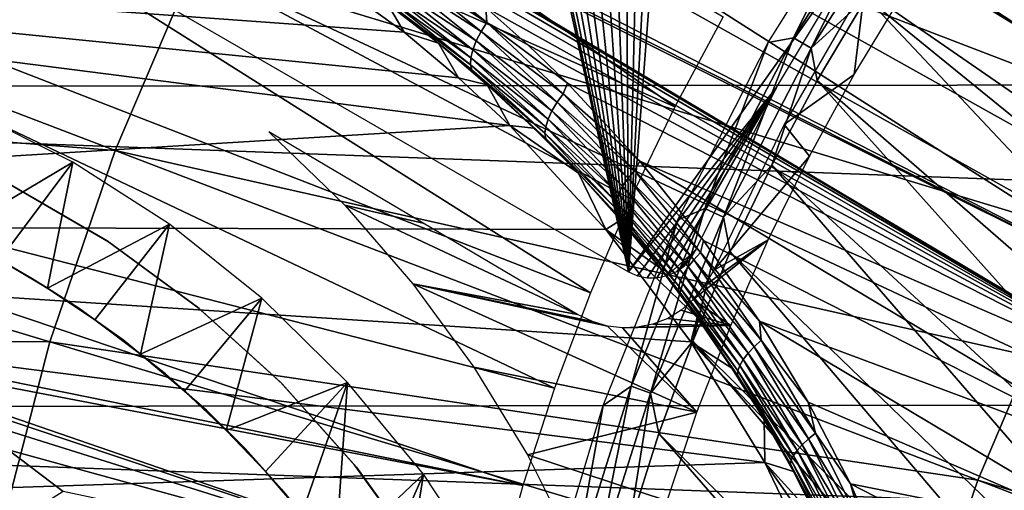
# Model space of a CAD drawing. Header units: millimetres. Extents: x -30.2 to 30.2, y -30.2 to 30.2.
# Tile 49 of 191: x -16.8 to -10.7, y 4.1 to 7. Entities that reach past the tile are written whole.
import ezdxf

# ---------------------------------------------------------------- set-up
doc = ezdxf.new("R2010")
doc.units = ezdxf.units.MM
doc.header["$LTSCALE"] = 81.481481
for name, color, linetype in [('1', 7, 'CONTINUOUS'), ('104', 7, 'CONTINUOUS'), ('112', 7, 'CONTINUOUS'), ('114', 7, 'CONTINUOUS'), ('133', 7, 'CONTINUOUS'), ('168', 7, 'CONTINUOUS'), ('174', 7, 'CONTINUOUS'), ('178', 7, 'CONTINUOUS'), ('2', 7, 'CONTINUOUS'), ('67', 7, 'CONTINUOUS'), ('71', 7, 'CONTINUOUS'), ('73', 7, 'CONTINUOUS'), ('79', 7, 'CONTINUOUS'), ('84', 7, 'CONTINUOUS')]:
    doc.layers.add(name, color=color, linetype=linetype)

msp = doc.modelspace()

# ---------------------------------------------------------------- linework, layer by layer
at = {"layer": '1', "color": 251, "linetype": 'Continuous', "true_color": 0x4c4c4c}
for points in [[(26.2953, 6.6616, 4.4), (-25.7338, 8.5806, 4.4), (25.7167, 8.6317, 4.4), (26.2953, 6.6616, 4.4)], [(-26.3083, 6.6096, 4.4), (-25.7338, 8.5806, 4.4), (26.2953, 6.6616, 4.4), (-26.3083, 6.6096, 4.4)], [(26.7244, 4.6514, 4.4), (-26.3083, 6.6096, 4.4), (26.2953, 6.6616, 4.4), (26.7244, 4.6514, 4.4)], [(-26.7333, 4.5989, 4.4), (-26.3083, 6.6096, 4.4), (26.7244, 4.6514, 4.4), (-26.7333, 4.5989, 4.4)], [(26.9991, 2.6189, 4.4), (-26.7333, 4.5989, 4.4), (26.7244, 4.6514, 4.4), (26.9991, 2.6189, 4.4)], [(-27.004, 2.5661, 4.4), (-26.7333, 4.5989, 4.4), (26.9991, 2.6189, 4.4), (-27.004, 2.5661, 4.4)]]:
    msp.add_3dface(points, dxfattribs=at)
at = {"layer": '104', "color": 251, "linetype": 'Continuous', "true_color": 0x4c4c4c}
for points in [[(-20.6889, 10.0071, -212.7), (-19.903, 11.491, -212.7), (-12.7352, 6.4889, -221.4064), (-20.6889, 10.0071, -212.7)], [(-12.7352, 6.4889, -221.4064), (-19.903, 11.491, -212.7), (-12.4312, 7.0537, -221.4064), (-12.7352, 6.4889, -221.4064)], [(-21.3644, 8.4698, -212.7), (-20.6889, 10.0071, -212.7), (-13.2656, 5.3212, -221.4064), (-21.3644, 8.4698, -212.7)], [(-13.2656, 5.3212, -221.4064), (-20.6889, 10.0071, -212.7), (-13.0135, 5.911, -221.4064), (-13.2656, 5.3212, -221.4064)], [(-13.0135, 5.911, -221.4064), (-20.6889, 10.0071, -212.7), (-12.7352, 6.4889, -221.4064), (-13.0135, 5.911, -221.4064)], [(-21.9258, 6.8873, -212.7), (-21.3644, 8.4698, -212.7), (-13.4909, 4.7207, -221.4064), (-21.9258, 6.8873, -212.7)], [(-13.4909, 4.7207, -221.4064), (-21.3644, 8.4698, -212.7), (-13.2656, 5.3212, -221.4064), (-13.4909, 4.7207, -221.4064)], [(-13.6891, 4.1107, -221.4064), (-21.9258, 6.8873, -212.7), (-13.4909, 4.7207, -221.4064), (-13.6891, 4.1107, -221.4064)], [(-21.9258, 6.8873, -212.7), (-13.6891, 4.1107, -221.4064), (-18.5412, 5.0962, -216.4706), (-21.9258, 6.8873, -212.7)], [(-18.5412, 5.0962, -216.4706), (-13.6891, 4.1107, -221.4064), (-18.0959, 4.9514, -216.9315), (-18.5412, 5.0962, -216.4706)], [(-13.6891, 4.1107, -221.4064), (-13.8598, 3.4924, -221.4064), (-18.0959, 4.9514, -216.9315), (-13.6891, 4.1107, -221.4064)], [(-18.0959, 4.9514, -216.9315), (-13.8598, 3.4924, -221.4064), (-17.6788, 4.7744, -217.3798), (-18.0959, 4.9514, -216.9315)], [(-17.6788, 4.7744, -217.3798), (-13.8598, 3.4924, -221.4064), (-17.2888, 4.5687, -217.8134), (-17.6788, 4.7744, -217.3798)], [(-17.2888, 4.5687, -217.8134), (-13.8598, 3.4924, -221.4064), (-16.9225, 4.3349, -218.2286), (-17.2888, 4.5687, -217.8134)], [(-16.9225, 4.3349, -218.2286), (-13.8598, 3.4924, -221.4064), (-16.5778, 4.0727, -218.6225), (-16.9225, 4.3349, -218.2286)]]:
    msp.add_3dface(points, dxfattribs=at)
at = {"layer": '112', "color": 251, "linetype": 'Continuous', "true_color": 0x4c4c4c}
msp.add_3dface([(-16.9225, 4.3349, -218.2286), (-16.5778, 4.0727, -218.6225), (-17.2287, 3.661, -135.1956), (-16.9225, 4.3349, -218.2286)], dxfattribs=at)
at = {"layer": '114', "color": 251, "linetype": 'Continuous', "true_color": 0x4c4c4c}
for points in [[(-10.4517, 8.6685, -221.7), (-6.727, 4.3182, -221.7), (-10.8369, 8.1824, -221.7), (-10.4517, 8.6685, -221.7)], [(-10.8369, 8.1824, -221.7), (-7.1406, 3.6024, -221.7), (-11.1971, 7.6847, -221.7), (-10.8369, 8.1824, -221.7)], [(-6.727, 4.3182, -221.7), (-7.1406, 3.6024, -221.7), (-10.8369, 8.1824, -221.7), (-6.727, 4.3182, -221.7)], [(-11.1971, 7.6847, -221.7), (-7.1406, 3.6024, -221.7), (-11.5321, 7.1754, -221.7), (-11.1971, 7.6847, -221.7)], [(-11.5321, 7.1754, -221.7), (-7.4734, 2.8548, -221.7), (-11.8421, 6.6546, -221.7), (-11.5321, 7.1754, -221.7)], [(-7.1406, 3.6024, -221.7), (-7.4734, 2.8548, -221.7), (-11.5321, 7.1754, -221.7), (-7.1406, 3.6024, -221.7)], [(-11.8421, 6.6546, -221.7), (-7.7272, 2.0615, -221.7), (-12.1271, 6.1223, -221.7), (-11.8421, 6.6546, -221.7)], [(-7.4734, 2.8548, -221.7), (-7.7272, 2.0615, -221.7), (-11.8421, 6.6546, -221.7), (-7.4734, 2.8548, -221.7)], [(-12.1271, 6.1223, -221.7), (-7.9001, 1.2372, -221.7), (-12.3871, 5.5781, -221.7), (-12.1271, 6.1223, -221.7)], [(-7.7272, 2.0615, -221.7), (-7.9001, 1.2372, -221.7), (-12.1271, 6.1223, -221.7), (-7.7272, 2.0615, -221.7)], [(-12.3871, 5.5781, -221.7), (-7.9885, 0.4075, -221.7), (-12.6232, 5.0164, -221.7), (-12.3871, 5.5781, -221.7)], [(-7.9001, 1.2372, -221.7), (-7.9885, 0.4075, -221.7), (-12.3871, 5.5781, -221.7), (-7.9001, 1.2372, -221.7)], [(-12.6232, 5.0164, -221.7), (-7.9889, -0.4099, -221.7), (-12.8354, 4.4377, -221.7), (-12.6232, 5.0164, -221.7)], [(-7.9885, 0.4075, -221.7), (-7.9889, -0.4099, -221.7), (-12.6232, 5.0164, -221.7), (-7.9885, 0.4075, -221.7)], [(-12.8354, 4.4377, -221.7), (-7.901, -1.2367, -221.7), (-13.0229, 3.8459, -221.7), (-12.8354, 4.4377, -221.7)], [(-7.9889, -0.4099, -221.7), (-7.901, -1.2367, -221.7), (-12.8354, 4.4377, -221.7), (-7.9889, -0.4099, -221.7)]]:
    msp.add_3dface(points, dxfattribs=at)
at = {"layer": '133', "color": 251, "linetype": 'Continuous', "true_color": 0x4c4c4c}
for points in [[(-12.1488, 6.8935, -221.6237), (-11.482, 7.9548, -221.6237), (-11.9896, 6.9222, -221.6658), (-12.1488, 6.8935, -221.6237)], [(-11.9896, 6.9222, -221.6658), (-11.482, 7.9548, -221.6237), (-11.3406, 7.9408, -221.6658), (-11.9896, 6.9222, -221.6658)], [(-11.8782, 6.8579, -221.6914), (-11.9896, 6.9222, -221.6658), (-11.3406, 7.9408, -221.6658), (-11.8782, 6.8579, -221.6914)], [(-11.2353, 7.867, -221.6914), (-11.8782, 6.8579, -221.6914), (-11.3406, 7.9408, -221.6658), (-11.2353, 7.867, -221.6914)], [(-11.2353, 7.867, -221.6914), (-11.5321, 7.1754, -221.7), (-11.8782, 6.8579, -221.6914), (-11.2353, 7.867, -221.6914)], [(-11.5321, 7.1754, -221.7), (-11.8421, 6.6546, -221.7), (-11.8782, 6.8579, -221.6914), (-11.5321, 7.1754, -221.7)], [(-12.7179, 5.7767, -221.6237), (-12.1488, 6.8935, -221.6237), (-12.5472, 5.8509, -221.6658), (-12.7179, 5.7767, -221.6237)], [(-12.4307, 5.7965, -221.6914), (-12.5472, 5.8509, -221.6658), (-11.9896, 6.9222, -221.6658), (-12.4307, 5.7965, -221.6914)], [(-12.5472, 5.8509, -221.6658), (-12.1488, 6.8935, -221.6237), (-11.9896, 6.9222, -221.6658), (-12.5472, 5.8509, -221.6658)], [(-11.8782, 6.8579, -221.6914), (-12.4307, 5.7965, -221.6914), (-11.9896, 6.9222, -221.6658), (-11.8782, 6.8579, -221.6914)], [(-11.8782, 6.8579, -221.6914), (-12.1271, 6.1223, -221.7), (-12.4307, 5.7965, -221.6914), (-11.8782, 6.8579, -221.6914)], [(-11.8421, 6.6546, -221.7), (-12.1271, 6.1223, -221.7), (-11.8782, 6.8579, -221.6914), (-11.8421, 6.6546, -221.7)], [(-12.1271, 6.1223, -221.7), (-12.3871, 5.5781, -221.7), (-12.4307, 5.7965, -221.6914), (-12.1271, 6.1223, -221.7)], [(-12.8886, 4.6911, -221.6914), (-13.0094, 4.735, -221.6658), (-12.5472, 5.8509, -221.6658), (-12.8886, 4.6911, -221.6914)], [(-13.0094, 4.735, -221.6658), (-12.7179, 5.7767, -221.6237), (-12.5472, 5.8509, -221.6658), (-13.0094, 4.735, -221.6658)], [(-12.4307, 5.7965, -221.6914), (-12.8886, 4.6911, -221.6914), (-12.5472, 5.8509, -221.6658), (-12.4307, 5.7965, -221.6914)], [(-13.1845, 4.6135, -221.6237), (-12.7179, 5.7767, -221.6237), (-13.0094, 4.735, -221.6658), (-13.1845, 4.6135, -221.6237)], [(-12.4307, 5.7965, -221.6914), (-12.6232, 5.0164, -221.7), (-12.8886, 4.6911, -221.6914), (-12.4307, 5.7965, -221.6914)], [(-12.3871, 5.5781, -221.7), (-12.6232, 5.0164, -221.7), (-12.4307, 5.7965, -221.6914), (-12.3871, 5.5781, -221.7)], [(-12.6232, 5.0164, -221.7), (-12.8354, 4.4377, -221.7), (-12.8886, 4.6911, -221.6914), (-12.6232, 5.0164, -221.7)], [(-13.2484, 3.5499, -221.6914), (-13.3726, 3.5832, -221.6658), (-13.0094, 4.735, -221.6658), (-13.2484, 3.5499, -221.6914)], [(-13.3726, 3.5832, -221.6658), (-13.1845, 4.6135, -221.6237), (-13.0094, 4.735, -221.6658), (-13.3726, 3.5832, -221.6658)], [(-12.8886, 4.6911, -221.6914), (-13.2484, 3.5499, -221.6914), (-13.0094, 4.735, -221.6658), (-12.8886, 4.6911, -221.6914)], [(-12.8886, 4.6911, -221.6914), (-13.0229, 3.8459, -221.7), (-13.2484, 3.5499, -221.6914), (-12.8886, 4.6911, -221.6914)], [(-12.8354, 4.4377, -221.7), (-13.0229, 3.8459, -221.7), (-12.8886, 4.6911, -221.6914), (-12.8354, 4.4377, -221.7)], [(-13.545, 3.413, -221.6237), (-13.1845, 4.6135, -221.6237), (-13.3726, 3.5832, -221.6658), (-13.545, 3.413, -221.6237)]]:
    msp.add_3dface(points, dxfattribs=at)
at = {"layer": '168', "color": 251, "linetype": 'Continuous', "true_color": 0x4c4c4c}
for points in [[(-12.0489, 6.3787, -219.5195), (-11.6089, 6.6926, -219.7532), (-11.5397, 7.2593, -219.5195), (-12.0489, 6.3787, -219.5195)], [(-11.6089, 6.6926, -219.7532), (-11.3051, 7.1938, -219.7532), (-11.5397, 7.2593, -219.5195), (-11.6089, 6.6926, -219.7532)], [(-11.8904, 6.1786, -219.7532), (-11.6089, 6.6926, -219.7532), (-12.0489, 6.3787, -219.5195), (-11.8904, 6.1786, -219.7532)], [(-12.4909, 5.4626, -219.5195), (-11.8904, 6.1786, -219.7532), (-12.0489, 6.3787, -219.5195), (-12.4909, 5.4626, -219.5195)], [(-15.2855, 6.331, -216.602), (-14.8076, 5.8712, -217.219), (-14.3167, 5.7576, -217.7179), (-15.2855, 6.331, -216.602)], [(-12.1492, 5.6528, -219.7532), (-11.8904, 6.1786, -219.7532), (-12.4909, 5.4626, -219.5195), (-12.1492, 5.6528, -219.7532)], [(-14.8076, 5.8712, -217.219), (-14.3809, 5.3775, -217.7957), (-13.3468, 5.1837, -218.8331), (-14.8076, 5.8712, -217.219)], [(-14.3167, 5.7576, -217.7179), (-14.8076, 5.8712, -217.219), (-13.3468, 5.1837, -218.8331), (-14.3167, 5.7576, -217.7179)], [(-12.3847, 5.1162, -219.7532), (-12.1492, 5.6528, -219.7532), (-12.6208, 5.2792, -219.4721), (-12.3847, 5.1162, -219.7532)], [(-12.6208, 5.2792, -219.4721), (-12.1492, 5.6528, -219.7532), (-12.5526, 5.3629, -219.5024), (-12.6208, 5.2792, -219.4721)], [(-12.5526, 5.3629, -219.5024), (-12.1492, 5.6528, -219.7532), (-12.4909, 5.4626, -219.5195), (-12.5526, 5.3629, -219.5024)], [(-13.9979, 4.8536, -218.3347), (-12.5966, 4.5698, -219.7532), (-14.3809, 5.3775, -217.7957), (-13.9979, 4.8536, -218.3347)], [(-14.3809, 5.3775, -217.7957), (-12.5966, 4.5698, -219.7532), (-13.1585, 5.1117, -219.0351), (-14.3809, 5.3775, -217.7957)], [(-13.3468, 5.1837, -218.8331), (-14.3809, 5.3775, -217.7957), (-13.2526, 5.1395, -218.9372), (-13.3468, 5.1837, -218.8331)], [(-13.2526, 5.1395, -218.9372), (-14.3809, 5.3775, -217.7957), (-13.1585, 5.1117, -219.0351), (-13.2526, 5.1395, -218.9372)], [(-12.6958, 5.2115, -219.4286), (-12.3847, 5.1162, -219.7532), (-12.6208, 5.2792, -219.4721), (-12.6958, 5.2115, -219.4286)], [(-12.7793, 5.1599, -219.3707), (-12.3847, 5.1162, -219.7532), (-12.6958, 5.2115, -219.4286), (-12.7793, 5.1599, -219.3707)], [(-12.8726, 5.1243, -219.2971), (-12.3847, 5.1162, -219.7532), (-12.7793, 5.1599, -219.3707), (-12.8726, 5.1243, -219.2971)], [(-13.1585, 5.1117, -219.0351), (-12.5966, 4.5698, -219.7532), (-13.0647, 5.1002, -219.127), (-13.1585, 5.1117, -219.0351)], [(-12.5966, 4.5698, -219.7532), (-12.3847, 5.1162, -219.7532), (-13.0647, 5.1002, -219.127), (-12.5966, 4.5698, -219.7532)], [(-13.0647, 5.1002, -219.127), (-12.3847, 5.1162, -219.7532), (-12.9698, 5.1045, -219.2139), (-13.0647, 5.1002, -219.127)], [(-12.9698, 5.1045, -219.2139), (-12.3847, 5.1162, -219.7532), (-12.8726, 5.1243, -219.2971), (-12.9698, 5.1045, -219.2139)], [(-13.661, 4.3026, -218.8287), (-12.5966, 4.5698, -219.7532), (-13.9979, 4.8536, -218.3347), (-13.661, 4.3026, -218.8287)], [(-12.7843, 4.0146, -219.7532), (-12.5966, 4.5698, -219.7532), (-13.661, 4.3026, -218.8287), (-12.7843, 4.0146, -219.7532)], [(-13.3724, 3.7257, -219.2704), (-12.7843, 4.0146, -219.7532), (-13.661, 4.3026, -218.8287), (-13.3724, 3.7257, -219.2704)]]:
    msp.add_3dface(points, dxfattribs=at)
at = {"layer": '174', "color": 251, "linetype": 'Continuous', "true_color": 0x4c4c4c}
for points in [[(-18.8806, 8.8323, -211.7), (-13.027, 5.4527, -211.7), (-14.6815, 12.9432, -211.7), (-18.8806, 8.8323, -211.7)], [(-14.6815, 12.9432, -211.7), (-13.027, 5.4527, -211.7), (-14.5888, 12.7523, -211.7), (-14.6815, 12.9432, -211.7)], [(-14.5888, 12.7523, -211.7), (-13.027, 5.4527, -211.7), (-14.4577, 12.5735, -211.7), (-14.5888, 12.7523, -211.7)], [(-14.4577, 12.5735, -211.7), (-13.027, 5.4527, -211.7), (-14.2966, 12.4124, -211.7), (-14.4577, 12.5735, -211.7)], [(-13.027, 5.4527, -211.7), (-11.5192, 7.575, -211.7), (-12.4866, 12.4866, -211.7), (-13.027, 5.4527, -211.7)], [(-12.6732, 12.3385, -211.7), (-13.027, 5.4527, -211.7), (-12.4866, 12.4866, -211.7), (-12.6732, 12.3385, -211.7)], [(-14.2966, 12.4124, -211.7), (-13.027, 5.4527, -211.7), (-14.1177, 12.2813, -211.7), (-14.2966, 12.4124, -211.7)], [(-12.8654, 12.2255, -211.7), (-13.027, 5.4527, -211.7), (-12.6732, 12.3385, -211.7), (-12.8654, 12.2255, -211.7)], [(-14.1177, 12.2813, -211.7), (-13.027, 5.4527, -211.7), (-13.9269, 12.1886, -211.7), (-14.1177, 12.2813, -211.7)], [(-13.9269, 12.1886, -211.7), (-13.027, 5.4527, -211.7), (-13.7115, 12.1272, -211.7), (-13.9269, 12.1886, -211.7)], [(-13.0631, 12.1474, -211.7), (-13.027, 5.4527, -211.7), (-12.8654, 12.2255, -211.7), (-13.0631, 12.1474, -211.7)], [(-13.7115, 12.1272, -211.7), (-13.027, 5.4527, -211.7), (-13.4858, 12.0982, -211.7), (-13.7115, 12.1272, -211.7)], [(-13.2667, 12.1045, -211.7), (-13.027, 5.4527, -211.7), (-13.0631, 12.1474, -211.7), (-13.2667, 12.1045, -211.7)], [(-13.4858, 12.0982, -211.7), (-13.027, 5.4527, -211.7), (-13.2667, 12.1045, -211.7), (-13.4858, 12.0982, -211.7)], [(-12.0972, 6.611, -211.7), (-11.5192, 7.575, -211.7), (-13.027, 5.4527, -211.7), (-12.0972, 6.611, -211.7)], [(-12.969, 5.4266, -211.7), (-12.0972, 6.611, -211.7), (-13.027, 5.4527, -211.7), (-12.969, 5.4266, -211.7)], [(-12.91, 5.4138, -211.7), (-12.0972, 6.611, -211.7), (-12.969, 5.4266, -211.7), (-12.91, 5.4138, -211.7)], [(-12.8494, 5.4143, -211.7), (-12.0972, 6.611, -211.7), (-12.91, 5.4138, -211.7), (-12.8494, 5.4143, -211.7)], [(-12.7844, 5.4291, -211.7), (-12.0972, 6.611, -211.7), (-12.8494, 5.4143, -211.7), (-12.7844, 5.4291, -211.7)], [(-12.6028, 5.5907, -211.7), (-12.0972, 6.611, -211.7), (-12.7844, 5.4291, -211.7), (-12.6028, 5.5907, -211.7)], [(-17.1613, 6.4632, -211.7), (-17.2836, 5.6841, -211.7), (-16.5157, 6.1406, -211.7), (-17.1613, 6.4632, -211.7)], [(-17.2836, 5.6841, -211.7), (-16.9765, 5.5271, -211.7), (-16.5157, 6.1406, -211.7), (-17.2836, 5.6841, -211.7)], [(-16.9765, 5.5271, -211.7), (-16.6747, 5.3491, -211.7), (-16.5157, 6.1406, -211.7), (-16.9765, 5.5271, -211.7)], [(-16.5157, 6.1406, -211.7), (-16.6747, 5.3491, -211.7), (-15.9088, 5.7517, -211.7), (-16.5157, 6.1406, -211.7)], [(-16.6747, 5.3491, -211.7), (-16.3788, 5.151, -211.7), (-15.9088, 5.7517, -211.7), (-16.6747, 5.3491, -211.7)], [(-16.3788, 5.151, -211.7), (-16.0915, 4.9347, -211.7), (-15.9088, 5.7517, -211.7), (-16.3788, 5.151, -211.7)], [(-15.9088, 5.7517, -211.7), (-16.0915, 4.9347, -211.7), (-15.3299, 5.2872, -211.7), (-15.9088, 5.7517, -211.7)], [(-12.7232, 5.4555, -211.7), (-12.6028, 5.5907, -211.7), (-12.7844, 5.4291, -211.7), (-12.7232, 5.4555, -211.7)], [(-12.6341, 5.5358, -211.7), (-12.6028, 5.5907, -211.7), (-12.7232, 5.4555, -211.7), (-12.6341, 5.5358, -211.7)], [(-12.6741, 5.4907, -211.7), (-12.6341, 5.5358, -211.7), (-12.7232, 5.4555, -211.7), (-12.6741, 5.4907, -211.7)], [(-16.0915, 4.9347, -211.7), (-15.8151, 4.7025, -211.7), (-15.3299, 5.2872, -211.7), (-16.0915, 4.9347, -211.7)], [(-15.8151, 4.7025, -211.7), (-15.5523, 4.4565, -211.7), (-15.3299, 5.2872, -211.7), (-15.8151, 4.7025, -211.7)], [(-15.3299, 5.2872, -211.7), (-15.5523, 4.4565, -211.7), (-14.7915, 4.7582, -211.7), (-15.3299, 5.2872, -211.7)], [(-15.5523, 4.4565, -211.7), (-15.3056, 4.1988, -211.7), (-14.7915, 4.7582, -211.7), (-15.5523, 4.4565, -211.7)], [(-15.3056, 4.1988, -211.7), (-15.0776, 3.9316, -211.7), (-14.7915, 4.7582, -211.7), (-15.3056, 4.1988, -211.7)], [(-15.0776, 3.9316, -211.7), (-14.869, 3.655, -211.7), (-14.7915, 4.7582, -211.7), (-15.0776, 3.9316, -211.7)], [(-14.7915, 4.7582, -211.7), (-14.869, 3.655, -211.7), (-14.3138, 4.1822, -211.7), (-14.7915, 4.7582, -211.7)], [(-14.869, 3.655, -211.7), (-14.6743, 3.3615, -211.7), (-14.3138, 4.1822, -211.7), (-14.869, 3.655, -211.7)], [(-14.6743, 3.3615, -211.7), (-14.4939, 3.0531, -211.7), (-14.3138, 4.1822, -211.7), (-14.6743, 3.3615, -211.7)], [(-14.3138, 4.1822, -211.7), (-14.4939, 3.0531, -211.7), (-13.9107, 3.5691, -211.7), (-14.3138, 4.1822, -211.7)]]:
    msp.add_3dface(points, dxfattribs=at)
at = {"layer": '178', "color": 251, "linetype": 'Continuous', "true_color": 0x4c4c4c}
for points in [[(-16.7686, 5.4082, -124.7), (-16.9765, 5.5271, -211.7), (-17.0673, 5.5759, -124.7), (-16.7686, 5.4082, -124.7)], [(-16.6747, 5.3491, -211.7), (-16.9765, 5.5271, -211.7), (-16.7686, 5.4082, -124.7), (-16.6747, 5.3491, -211.7)], [(-16.4794, 5.2246, -124.7), (-16.6747, 5.3491, -211.7), (-16.7686, 5.4082, -124.7), (-16.4794, 5.2246, -124.7)], [(-16.3788, 5.151, -211.7), (-16.6747, 5.3491, -211.7), (-16.4794, 5.2246, -124.7), (-16.3788, 5.151, -211.7)], [(-16.2007, 5.0255, -124.7), (-16.3788, 5.151, -211.7), (-16.4794, 5.2246, -124.7), (-16.2007, 5.0255, -124.7)], [(-16.0915, 4.9347, -211.7), (-16.3788, 5.151, -211.7), (-16.2007, 5.0255, -124.7), (-16.0915, 4.9347, -211.7)], [(-15.9331, 4.8116, -124.7), (-16.0915, 4.9347, -211.7), (-16.2007, 5.0255, -124.7), (-15.9331, 4.8116, -124.7)], [(-15.8151, 4.7025, -211.7), (-16.0915, 4.9347, -211.7), (-15.9331, 4.8116, -124.7), (-15.8151, 4.7025, -211.7)], [(-15.6776, 4.5834, -124.7), (-15.8151, 4.7025, -211.7), (-15.9331, 4.8116, -124.7), (-15.6776, 4.5834, -124.7)], [(-15.5523, 4.4565, -211.7), (-15.8151, 4.7025, -211.7), (-15.6776, 4.5834, -124.7), (-15.5523, 4.4565, -211.7)], [(-15.4348, 4.3416, -124.7), (-15.5523, 4.4565, -211.7), (-15.6776, 4.5834, -124.7), (-15.4348, 4.3416, -124.7)], [(-15.3056, 4.1988, -211.7), (-15.5523, 4.4565, -211.7), (-15.4348, 4.3416, -124.7), (-15.3056, 4.1988, -211.7)], [(-15.2055, 4.087, -124.7), (-15.3056, 4.1988, -211.7), (-15.4348, 4.3416, -124.7), (-15.2055, 4.087, -124.7)], [(-15.0776, 3.9316, -211.7), (-15.3056, 4.1988, -211.7), (-15.2055, 4.087, -124.7), (-15.0776, 3.9316, -211.7)], [(-14.9904, 3.8203, -124.7), (-15.0776, 3.9316, -211.7), (-15.2055, 4.087, -124.7), (-14.9904, 3.8203, -124.7)]]:
    msp.add_3dface(points, dxfattribs=at)
at = {"layer": '2', "color": 251, "linetype": 'Continuous', "true_color": 0x4c4c4c}
for points in [[(-15.1715, 8.5146, 6.644), (-9.6729, 6.3995, 6.8418), (-14.5095, 9.5994, 6.644), (-15.1715, 8.5146, 6.644)], [(-9.6729, 6.3995, 6.8418), (-9.1799, 7.0885, 6.8418), (-14.5095, 9.5994, 6.644), (-9.6729, 6.3995, 6.8418)], [(-15.7525, 7.3845, 6.644), (-10.1142, 5.6764, 6.8418), (-15.1715, 8.5146, 6.644), (-15.7525, 7.3845, 6.644)], [(-10.1142, 5.6764, 6.8418), (-9.6729, 6.3995, 6.8418), (-15.1715, 8.5146, 6.644), (-10.1142, 5.6764, 6.8418)], [(-21.6631, 8.2854, 6.367), (-22.2101, 6.682, 6.367), (-16.2495, 6.2149, 6.644), (-21.6631, 8.2854, 6.367)], [(-21.6631, 8.2854, 6.367), (-16.2495, 6.2149, 6.644), (-15.7525, 7.3845, 6.644), (-21.6631, 8.2854, 6.367)], [(-16.2495, 6.2149, 6.644), (-10.5016, 4.9229, 6.8418), (-15.7525, 7.3845, 6.644), (-16.2495, 6.2149, 6.644)], [(-10.5016, 4.9229, 6.8418), (-10.1142, 5.6764, 6.8418), (-15.7525, 7.3845, 6.644), (-10.5016, 4.9229, 6.8418)], [(-22.2101, 6.682, 6.367), (-22.6386, 5.043, 6.367), (-16.6598, 5.0122, 6.644), (-22.2101, 6.682, 6.367)], [(-22.2101, 6.682, 6.367), (-16.6598, 5.0122, 6.644), (-16.2495, 6.2149, 6.644), (-22.2101, 6.682, 6.367)], [(-16.6598, 5.0122, 6.644), (-10.8329, 4.1432, 6.8418), (-16.2495, 6.2149, 6.644), (-16.6598, 5.0122, 6.644)], [(-10.8329, 4.1432, 6.8418), (-10.5016, 4.9229, 6.8418), (-16.2495, 6.2149, 6.644), (-10.8329, 4.1432, 6.8418)], [(-22.6386, 5.043, 6.367), (-16.9813, 3.7827, 6.644), (-16.6598, 5.0122, 6.644), (-22.6386, 5.043, 6.367)], [(-16.9813, 3.7827, 6.644), (-11.1064, 3.3414, 6.8418), (-16.6598, 5.0122, 6.644), (-16.9813, 3.7827, 6.644)], [(-11.1064, 3.3414, 6.8418), (-10.8329, 4.1432, 6.8418), (-16.6598, 5.0122, 6.644), (-11.1064, 3.3414, 6.8418)], [(-10.8329, 4.1432, 6.8418), (-5.2486, 2.4605, 6.9605), (-10.5016, 4.9229, 6.8418), (-10.8329, 4.1432, 6.8418)], [(-11.1064, 3.3414, 6.8418), (-5.4142, 2.0708, 6.9605), (-10.8329, 4.1432, 6.8418), (-11.1064, 3.3414, 6.8418)], [(-5.4142, 2.0708, 6.9605), (-5.2486, 2.4605, 6.9605), (-10.8329, 4.1432, 6.8418), (-5.4142, 2.0708, 6.9605)]]:
    msp.add_3dface(points, dxfattribs=at)
at = {"layer": '67', "color": 251, "linetype": 'Continuous', "true_color": 0x4c4c4c}
for points in [[(-15.0255, 11.5435, -118.6883), (-14.5321, 12.1588, -118.6883), (-8.2326, 6.6887, -114.9299), (-15.0255, 11.5435, -118.6883)], [(-8.2326, 6.6887, -114.9299), (-14.5321, 12.1588, -118.6883), (-7.92, 7.0562, -114.9299), (-8.2326, 6.6887, -114.9299)], [(-15.4928, 10.9083, -118.6883), (-15.0255, 11.5435, -118.6883), (-8.5283, 6.3075, -114.9299), (-15.4928, 10.9083, -118.6883)], [(-8.5283, 6.3075, -114.9299), (-15.0255, 11.5435, -118.6883), (-8.2326, 6.6887, -114.9299), (-8.5283, 6.3075, -114.9299)], [(-15.9333, 10.2542, -118.6883), (-15.4928, 10.9083, -118.6883), (-8.8063, 5.9132, -114.9299), (-15.9333, 10.2542, -118.6883)], [(-8.8063, 5.9132, -114.9299), (-15.4928, 10.9083, -118.6883), (-8.5283, 6.3075, -114.9299), (-8.8063, 5.9132, -114.9299)], [(-16.3462, 9.5823, -118.6883), (-15.9333, 10.2542, -118.6883), (-9.066, 5.5066, -114.9299), (-16.3462, 9.5823, -118.6883)], [(-9.066, 5.5066, -114.9299), (-15.9333, 10.2542, -118.6883), (-8.8063, 5.9132, -114.9299), (-9.066, 5.5066, -114.9299)], [(-16.7307, 8.8938, -118.6883), (-16.3462, 9.5823, -118.6883), (-9.307, 5.0887, -114.9299), (-16.7307, 8.8938, -118.6883)], [(-9.307, 5.0887, -114.9299), (-16.3462, 9.5823, -118.6883), (-9.066, 5.5066, -114.9299), (-9.307, 5.0887, -114.9299)], [(-15.5004, 8.209, -118.0539), (-16.7307, 8.8938, -118.6883), (-9.307, 5.0887, -114.9299), (-15.5004, 8.209, -118.0539)], [(-15.148, 8.0059, -117.8707), (-15.5004, 8.209, -118.0539), (-9.307, 5.0887, -114.9299), (-15.148, 8.0059, -117.8707)], [(-14.8149, 7.7935, -117.6933), (-15.148, 8.0059, -117.8707), (-9.5288, 4.6602, -114.9299), (-14.8149, 7.7935, -117.6933)], [(-9.5288, 4.6602, -114.9299), (-15.148, 8.0059, -117.8707), (-9.307, 5.0887, -114.9299), (-9.5288, 4.6602, -114.9299)], [(-14.5003, 7.573, -117.5216), (-14.8149, 7.7935, -117.6933), (-9.5288, 4.6602, -114.9299), (-14.5003, 7.573, -117.5216)], [(-14.2032, 7.3461, -117.3557), (-14.5003, 7.573, -117.5216), (-9.5288, 4.6602, -114.9299), (-14.2032, 7.3461, -117.3557)], [(-13.9226, 7.1141, -117.1954), (-14.2032, 7.3461, -117.3557), (-9.5288, 4.6602, -114.9299), (-13.9226, 7.1141, -117.1954)], [(-13.6581, 6.8777, -117.0409), (-13.9226, 7.1141, -117.1954), (-9.5288, 4.6602, -114.9299), (-13.6581, 6.8777, -117.0409)], [(-13.4093, 6.6371, -116.8922), (-13.6581, 6.8777, -117.0409), (-9.5288, 4.6602, -114.9299), (-13.4093, 6.6371, -116.8922)], [(-12.9549, 6.1471, -116.6116), (-13.4093, 6.6371, -116.8922), (-9.5288, 4.6602, -114.9299), (-12.9549, 6.1471, -116.6116)], [(-12.5547, 5.6483, -116.3536), (-12.9549, 6.1471, -116.6116), (-9.7308, 4.2221, -114.9299), (-12.5547, 5.6483, -116.3536)], [(-9.7308, 4.2221, -114.9299), (-12.9549, 6.1471, -116.6116), (-9.5288, 4.6602, -114.9299), (-9.7308, 4.2221, -114.9299)], [(-12.2039, 5.1433, -116.1178), (-12.5547, 5.6483, -116.3536), (-9.7308, 4.2221, -114.9299), (-12.2039, 5.1433, -116.1178)], [(-11.898, 4.6328, -115.9036), (-12.2039, 5.1433, -116.1178), (-9.9128, 3.7753, -114.9299), (-11.898, 4.6328, -115.9036)], [(-9.9128, 3.7753, -114.9299), (-12.2039, 5.1433, -116.1178), (-9.7308, 4.2221, -114.9299), (-9.9128, 3.7753, -114.9299)], [(-11.6332, 4.12, -115.7112), (-11.898, 4.6328, -115.9036), (-9.9128, 3.7753, -114.9299), (-11.6332, 4.12, -115.7112)], [(-11.4061, 3.6052, -115.5405), (-11.6332, 4.12, -115.7112), (-10.0742, 3.3206, -114.9299), (-11.4061, 3.6052, -115.5405)], [(-10.0742, 3.3206, -114.9299), (-11.6332, 4.12, -115.7112), (-9.9128, 3.7753, -114.9299), (-10.0742, 3.3206, -114.9299)]]:
    msp.add_3dface(points, dxfattribs=at)
at = {"layer": '71', "color": 251, "linetype": 'Continuous', "true_color": 0x4c4c4c}
for points in [[(-15.1544, 7.4773, -120), (-14.5405, 7.1369, -117.8379), (-14.4343, 6.9577, -120), (-15.1544, 7.4773, -120)], [(-14.5405, 7.1369, -117.8379), (-14.2203, 6.8887, -117.6497), (-14.4343, 6.9577, -120), (-14.5405, 7.1369, -117.8379)], [(-14.4343, 6.9577, -120), (-14.2203, 6.8887, -117.6497), (-14.0947, 6.6721, -120), (-14.4343, 6.9577, -120)], [(-14.2203, 6.8887, -117.6497), (-13.9134, 6.6279, -117.4657), (-14.0947, 6.6721, -120), (-14.2203, 6.8887, -117.6497)], [(-14.0947, 6.6721, -120), (-13.9134, 6.6279, -117.4657), (-13.7711, 6.371, -120), (-14.0947, 6.6721, -120)], [(-13.9134, 6.6279, -117.4657), (-13.6206, 6.3554, -117.2862), (-13.7711, 6.371, -120), (-13.9134, 6.6279, -117.4657)], [(-13.6206, 6.3554, -117.2862), (-13.3414, 6.0714, -117.1095), (-13.7711, 6.371, -120), (-13.6206, 6.3554, -117.2862)], [(-13.7711, 6.371, -120), (-13.3414, 6.0714, -117.1095), (-13.1677, 5.719, -120), (-13.7711, 6.371, -120)], [(-13.3414, 6.0714, -117.1095), (-13.0768, 5.7772, -116.9374), (-13.1677, 5.719, -120), (-13.3414, 6.0714, -117.1095)], [(-13.0768, 5.7772, -116.9374), (-12.8277, 5.4745, -116.7718), (-13.1677, 5.719, -120), (-13.0768, 5.7772, -116.9374)], [(-12.8277, 5.4745, -116.7718), (-12.5947, 5.1646, -116.6138), (-13.1677, 5.719, -120), (-12.8277, 5.4745, -116.7718)], [(-13.1677, 5.719, -120), (-12.5947, 5.1646, -116.6138), (-12.6339, 5.0129, -120), (-13.1677, 5.719, -120)], [(-12.5947, 5.1646, -116.6138), (-12.3768, 4.8472, -116.4613), (-12.6339, 5.0129, -120), (-12.5947, 5.1646, -116.6138)], [(-12.3768, 4.8472, -116.4613), (-12.175, 4.5242, -116.3158), (-12.6339, 5.0129, -120), (-12.3768, 4.8472, -116.4613)], [(-12.6339, 5.0129, -120), (-12.175, 4.5242, -116.3158), (-12.1712, 4.2543, -120), (-12.6339, 5.0129, -120)], [(-12.175, 4.5242, -116.3158), (-11.9897, 4.1978, -116.1793), (-12.1712, 4.2543, -120), (-12.175, 4.5242, -116.3158)], [(-11.8215, 3.8701, -116.0536), (-11.6695, 3.5414, -115.9374), (-12.1712, 4.2543, -120), (-11.8215, 3.8701, -116.0536)], [(-12.1712, 4.2543, -120), (-11.6695, 3.5414, -115.9374), (-11.7878, 3.4564, -120), (-12.1712, 4.2543, -120)], [(-11.9897, 4.1978, -116.1793), (-11.8215, 3.8701, -116.0536), (-12.1712, 4.2543, -120), (-11.9897, 4.1978, -116.1793)]]:
    msp.add_3dface(points, dxfattribs=at)
at = {"layer": '73', "color": 251, "linetype": 'Continuous', "true_color": 0x4c4c4c}
for points in [[(-13.9158, 7.0193, -117.1764), (-14.4588, 7.3697, -117.4866), (-14.4252, 7.4314, -117.4653), (-13.9158, 7.0193, -117.1764)], [(-13.9226, 7.1141, -117.1954), (-13.9158, 7.0193, -117.1764), (-14.4252, 7.4314, -117.4653), (-13.9226, 7.1141, -117.1954)], [(-13.952, 6.9615, -117.1991), (-14.4861, 7.3072, -117.521), (-14.4588, 7.3697, -117.4866), (-13.952, 6.9615, -117.1991)], [(-13.952, 6.9615, -117.1991), (-14.4588, 7.3697, -117.4866), (-13.9158, 7.0193, -117.1764), (-13.952, 6.9615, -117.1991)], [(-13.9821, 6.903, -117.2341), (-14.5051, 7.2477, -117.5671), (-14.4861, 7.3072, -117.521), (-13.9821, 6.903, -117.2341)], [(-13.9821, 6.903, -117.2341), (-14.4861, 7.3072, -117.521), (-13.952, 6.9615, -117.1991), (-13.9821, 6.903, -117.2341)], [(-14.0039, 6.8469, -117.2801), (-14.5142, 7.1945, -117.6229), (-14.5051, 7.2477, -117.5671), (-14.0039, 6.8469, -117.2801)], [(-14.0039, 6.8469, -117.2801), (-14.5051, 7.2477, -117.5671), (-13.9821, 6.903, -117.2341), (-14.0039, 6.8469, -117.2801)], [(-14.016, 6.7964, -117.3354), (-14.5136, 7.1503, -117.685), (-14.5142, 7.1945, -117.6229), (-14.016, 6.7964, -117.3354)], [(-14.016, 6.7964, -117.3354), (-14.5142, 7.1945, -117.6229), (-14.0039, 6.8469, -117.2801), (-14.016, 6.7964, -117.3354)], [(-14.2203, 6.8887, -117.6497), (-14.5405, 7.1369, -117.8379), (-14.5038, 7.1167, -117.7497), (-14.2203, 6.8887, -117.6497)], [(-14.0182, 6.7537, -117.3965), (-14.5038, 7.1167, -117.7497), (-14.5136, 7.1503, -117.685), (-14.0182, 6.7537, -117.3965)], [(-14.0182, 6.7537, -117.3965), (-14.5136, 7.1503, -117.685), (-14.016, 6.7964, -117.3354), (-14.0182, 6.7537, -117.3965)], [(-14.011, 6.7208, -117.46), (-14.2203, 6.8887, -117.6497), (-14.5038, 7.1167, -117.7497), (-14.011, 6.7208, -117.46)], [(-14.011, 6.7208, -117.46), (-14.5038, 7.1167, -117.7497), (-14.0182, 6.7537, -117.3965), (-14.011, 6.7208, -117.46)], [(-13.9226, 7.1141, -117.1954), (-13.6581, 6.8777, -117.0409), (-13.9158, 7.0193, -117.1764), (-13.9226, 7.1141, -117.1954)], [(-13.4358, 6.5715, -116.8935), (-13.952, 6.9615, -117.1991), (-13.9158, 7.0193, -117.1764), (-13.4358, 6.5715, -116.8935)], [(-13.6581, 6.8777, -117.0409), (-13.4093, 6.6371, -116.8922), (-13.9158, 7.0193, -117.1764), (-13.6581, 6.8777, -117.0409)], [(-13.4093, 6.6371, -116.8922), (-13.4358, 6.5715, -116.8935), (-13.9158, 7.0193, -117.1764), (-13.4093, 6.6371, -116.8922)], [(-13.4744, 6.5178, -116.9175), (-13.9821, 6.903, -117.2341), (-13.952, 6.9615, -117.1991), (-13.4744, 6.5178, -116.9175)], [(-13.4744, 6.5178, -116.9175), (-13.952, 6.9615, -117.1991), (-13.4358, 6.5715, -116.8935), (-13.4744, 6.5178, -116.9175)], [(-13.9134, 6.6279, -117.4657), (-14.2203, 6.8887, -117.6497), (-14.011, 6.7208, -117.46), (-13.9134, 6.6279, -117.4657)], [(-13.5069, 6.4634, -116.9531), (-14.0039, 6.8469, -117.2801), (-13.9821, 6.903, -117.2341), (-13.5069, 6.4634, -116.9531)], [(-13.5069, 6.4634, -116.9531), (-13.9821, 6.903, -117.2341), (-13.4744, 6.5178, -116.9175), (-13.5069, 6.4634, -116.9531)], [(-13.5314, 6.411, -116.9992), (-14.016, 6.7964, -117.3354), (-14.0039, 6.8469, -117.2801), (-13.5314, 6.411, -116.9992)], [(-13.5314, 6.411, -116.9992), (-14.0039, 6.8469, -117.2801), (-13.5069, 6.4634, -116.9531), (-13.5314, 6.411, -116.9992)], [(-13.5462, 6.3634, -117.0539), (-14.0182, 6.7537, -117.3965), (-14.016, 6.7964, -117.3354), (-13.5462, 6.3634, -117.0539)], [(-13.551, 6.3227, -117.114), (-14.011, 6.7208, -117.46), (-14.0182, 6.7537, -117.3965), (-13.551, 6.3227, -117.114)], [(-13.551, 6.3227, -117.114), (-14.0182, 6.7537, -117.3965), (-13.5462, 6.3634, -117.0539), (-13.551, 6.3227, -117.114)], [(-13.5462, 6.3634, -117.0539), (-14.016, 6.7964, -117.3354), (-13.5314, 6.411, -116.9992), (-13.5462, 6.3634, -117.0539)], [(-13.5462, 6.2905, -117.1764), (-13.9134, 6.6279, -117.4657), (-14.011, 6.7208, -117.46), (-13.5462, 6.2905, -117.1764)], [(-13.5462, 6.2905, -117.1764), (-14.011, 6.7208, -117.46), (-13.551, 6.3227, -117.114), (-13.5462, 6.2905, -117.1764)], [(-13.6206, 6.3554, -117.2862), (-13.9134, 6.6279, -117.4657), (-13.5462, 6.2905, -117.1764), (-13.6206, 6.3554, -117.2862)], [(-13.4093, 6.6371, -116.8922), (-12.9549, 6.1471, -116.6116), (-13.4358, 6.5715, -116.8935), (-13.4093, 6.6371, -116.8922)], [(-12.9878, 6.0896, -116.6184), (-13.4744, 6.5178, -116.9175), (-13.4358, 6.5715, -116.8935), (-12.9878, 6.0896, -116.6184)], [(-12.9549, 6.1471, -116.6116), (-12.9878, 6.0896, -116.6184), (-13.4358, 6.5715, -116.8935), (-12.9549, 6.1471, -116.6116)], [(-13.0285, 6.0403, -116.6437), (-13.5069, 6.4634, -116.9531), (-13.4744, 6.5178, -116.9175), (-13.0285, 6.0403, -116.6437)], [(-13.0285, 6.0403, -116.6437), (-13.4744, 6.5178, -116.9175), (-12.9878, 6.0896, -116.6184), (-13.0285, 6.0403, -116.6437)], [(-13.0632, 5.9902, -116.6801), (-13.5314, 6.411, -116.9992), (-13.5069, 6.4634, -116.9531), (-13.0632, 5.9902, -116.6801)], [(-13.0632, 5.9902, -116.6801), (-13.5069, 6.4634, -116.9531), (-13.0285, 6.0403, -116.6437), (-13.0632, 5.9902, -116.6801)], [(-13.09, 5.9417, -116.7261), (-13.5462, 6.3634, -117.0539), (-13.5314, 6.411, -116.9992), (-13.09, 5.9417, -116.7261)], [(-13.09, 5.9417, -116.7261), (-13.5314, 6.411, -116.9992), (-13.0632, 5.9902, -116.6801), (-13.09, 5.9417, -116.7261)], [(-13.3414, 6.0714, -117.1095), (-13.6206, 6.3554, -117.2862), (-13.5462, 6.2905, -117.1764), (-13.3414, 6.0714, -117.1095)], [(-13.1073, 5.8973, -116.7802), (-13.551, 6.3227, -117.114), (-13.5462, 6.3634, -117.0539), (-13.1073, 5.8973, -116.7802)], [(-13.1146, 5.8588, -116.8394), (-13.5462, 6.2905, -117.1764), (-13.551, 6.3227, -117.114), (-13.1146, 5.8588, -116.8394)], [(-13.1146, 5.8588, -116.8394), (-13.551, 6.3227, -117.114), (-13.1073, 5.8973, -116.7802), (-13.1146, 5.8588, -116.8394)], [(-13.1073, 5.8973, -116.7802), (-13.5462, 6.3634, -117.0539), (-13.09, 5.9417, -116.7261), (-13.1073, 5.8973, -116.7802)], [(-13.1121, 5.8278, -116.9006), (-13.3414, 6.0714, -117.1095), (-13.5462, 6.2905, -117.1764), (-13.1121, 5.8278, -116.9006)], [(-13.1121, 5.8278, -116.9006), (-13.5462, 6.2905, -117.1764), (-13.1146, 5.8588, -116.8394), (-13.1121, 5.8278, -116.9006)], [(-12.9549, 6.1471, -116.6116), (-12.5547, 5.6483, -116.3536), (-12.9878, 6.0896, -116.6184), (-12.9549, 6.1471, -116.6116)], [(-13.0768, 5.7772, -116.9374), (-13.3414, 6.0714, -117.1095), (-13.1121, 5.8278, -116.9006), (-13.0768, 5.7772, -116.9374)], [(-12.5735, 5.5734, -116.3527), (-13.0285, 6.0403, -116.6437), (-12.9878, 6.0896, -116.6184), (-12.5735, 5.5734, -116.3527)], [(-12.5547, 5.6483, -116.3536), (-12.5735, 5.5734, -116.3527), (-12.9878, 6.0896, -116.6184), (-12.5547, 5.6483, -116.3536)], [(-12.6158, 5.5287, -116.3793), (-13.0632, 5.9902, -116.6801), (-13.0285, 6.0403, -116.6437), (-12.6158, 5.5287, -116.3793)], [(-12.6158, 5.5287, -116.3793), (-13.0285, 6.0403, -116.6437), (-12.5735, 5.5734, -116.3527), (-12.6158, 5.5287, -116.3793)], [(-12.6812, 5.4387, -116.4623), (-13.1073, 5.8973, -116.7802), (-13.09, 5.9417, -116.7261), (-12.6812, 5.4387, -116.4623)], [(-12.6523, 5.483, -116.4162), (-13.09, 5.9417, -116.7261), (-13.0632, 5.9902, -116.6801), (-12.6523, 5.483, -116.4162)], [(-12.6812, 5.4387, -116.4623), (-13.09, 5.9417, -116.7261), (-12.6523, 5.483, -116.4162), (-12.6812, 5.4387, -116.4623)], [(-12.6523, 5.483, -116.4162), (-13.0632, 5.9902, -116.6801), (-12.6158, 5.5287, -116.3793), (-12.6523, 5.483, -116.4162)], [(-12.7007, 5.3978, -116.5158), (-13.1146, 5.8588, -116.8394), (-13.1073, 5.8973, -116.7802), (-12.7007, 5.3978, -116.5158)], [(-12.7007, 5.3978, -116.5158), (-13.1073, 5.8973, -116.7802), (-12.6812, 5.4387, -116.4623), (-12.7007, 5.3978, -116.5158)], [(-12.7103, 5.3619, -116.574), (-13.1121, 5.8278, -116.9006), (-13.1146, 5.8588, -116.8394), (-12.7103, 5.3619, -116.574)], [(-12.7103, 5.3619, -116.574), (-13.1146, 5.8588, -116.8394), (-12.7007, 5.3978, -116.5158), (-12.7103, 5.3619, -116.574)], [(-12.7102, 5.3324, -116.6341), (-13.0768, 5.7772, -116.9374), (-13.1121, 5.8278, -116.9006), (-12.7102, 5.3324, -116.6341)], [(-12.7102, 5.3324, -116.6341), (-13.1121, 5.8278, -116.9006), (-12.7103, 5.3619, -116.574), (-12.7102, 5.3324, -116.6341)], [(-12.8277, 5.4745, -116.7718), (-13.0768, 5.7772, -116.9374), (-12.7102, 5.3324, -116.6341), (-12.8277, 5.4745, -116.7718)], [(-12.5547, 5.6483, -116.3536), (-12.2039, 5.1433, -116.1178), (-12.5735, 5.5734, -116.3527), (-12.5547, 5.6483, -116.3536)], [(-12.1939, 5.0224, -116.0977), (-12.6158, 5.5287, -116.3793), (-12.5735, 5.5734, -116.3527), (-12.1939, 5.0224, -116.0977)], [(-12.2039, 5.1433, -116.1178), (-12.1939, 5.0224, -116.0977), (-12.5735, 5.5734, -116.3527), (-12.2039, 5.1433, -116.1178)], [(-12.2374, 4.9822, -116.1254), (-12.6523, 5.483, -116.4162), (-12.6158, 5.5287, -116.3793), (-12.2374, 4.9822, -116.1254)], [(-12.2374, 4.9822, -116.1254), (-12.6158, 5.5287, -116.3793), (-12.1939, 5.0224, -116.0977), (-12.2374, 4.9822, -116.1254)], [(-12.5947, 5.1646, -116.6138), (-12.8277, 5.4745, -116.7718), (-12.7102, 5.3324, -116.6341), (-12.5947, 5.1646, -116.6138)], [(-12.2754, 4.9412, -116.1629), (-12.6812, 5.4387, -116.4623), (-12.6523, 5.483, -116.4162), (-12.2754, 4.9412, -116.1629)], [(-12.2754, 4.9412, -116.1629), (-12.6523, 5.483, -116.4162), (-12.2374, 4.9822, -116.1254), (-12.2754, 4.9412, -116.1629)], [(-12.3275, 4.8641, -116.2619), (-12.7103, 5.3619, -116.574), (-12.7007, 5.3978, -116.5158), (-12.3275, 4.8641, -116.2619)], [(-12.306, 4.9013, -116.2089), (-12.7007, 5.3978, -116.5158), (-12.6812, 5.4387, -116.4623), (-12.306, 4.9013, -116.2089)], [(-12.3275, 4.8641, -116.2619), (-12.7007, 5.3978, -116.5158), (-12.306, 4.9013, -116.2089), (-12.3275, 4.8641, -116.2619)], [(-12.306, 4.9013, -116.2089), (-12.6812, 5.4387, -116.4623), (-12.2754, 4.9412, -116.1629), (-12.306, 4.9013, -116.2089)], [(-12.3394, 4.8313, -116.3192), (-12.7102, 5.3324, -116.6341), (-12.7103, 5.3619, -116.574), (-12.3394, 4.8313, -116.3192)], [(-12.3394, 4.8313, -116.3192), (-12.7103, 5.3619, -116.574), (-12.3275, 4.8641, -116.2619), (-12.3394, 4.8313, -116.3192)], [(-12.3416, 4.8038, -116.3784), (-12.5947, 5.1646, -116.6138), (-12.7102, 5.3324, -116.6341), (-12.3416, 4.8038, -116.3784)], [(-12.3416, 4.8038, -116.3784), (-12.7102, 5.3324, -116.6341), (-12.3394, 4.8313, -116.3192), (-12.3416, 4.8038, -116.3784)], [(-12.3768, 4.8472, -116.4613), (-12.5947, 5.1646, -116.6138), (-12.3416, 4.8038, -116.3784), (-12.3768, 4.8472, -116.4613)], [(-12.2039, 5.1433, -116.1178), (-11.898, 4.6328, -115.9036), (-12.1939, 5.0224, -116.0977), (-12.2039, 5.1433, -116.1178)], [(-11.8513, 4.4379, -115.8572), (-12.2374, 4.9822, -116.1254), (-12.1939, 5.0224, -116.0977), (-11.8513, 4.4379, -115.8572)], [(-11.898, 4.6328, -115.9036), (-11.8513, 4.4379, -115.8572), (-12.1939, 5.0224, -116.0977), (-11.898, 4.6328, -115.9036)], [(-11.8956, 4.4024, -115.8859), (-12.2754, 4.9412, -116.1629), (-12.2374, 4.9822, -116.1254), (-11.8956, 4.4024, -115.8859)], [(-11.8956, 4.4024, -115.8859), (-12.2374, 4.9822, -116.1254), (-11.8513, 4.4379, -115.8572), (-11.8956, 4.4024, -115.8859)], [(-11.9667, 4.331, -115.9699), (-12.3275, 4.8641, -116.2619), (-12.306, 4.9013, -116.2089), (-11.9667, 4.331, -115.9699)], [(-11.9347, 4.3663, -115.9239), (-12.306, 4.9013, -116.2089), (-12.2754, 4.9412, -116.1629), (-11.9347, 4.3663, -115.9239)], [(-11.9667, 4.331, -115.9699), (-12.306, 4.9013, -116.2089), (-11.9347, 4.3663, -115.9239), (-11.9667, 4.331, -115.9699)], [(-11.9347, 4.3663, -115.9239), (-12.2754, 4.9412, -116.1629), (-11.8956, 4.4024, -115.8859), (-11.9347, 4.3663, -115.9239)], [(-12.175, 4.5242, -116.3158), (-12.3768, 4.8472, -116.4613), (-12.3416, 4.8038, -116.3784), (-12.175, 4.5242, -116.3158)], [(-12.004, 4.2685, -116.0789), (-12.3416, 4.8038, -116.3784), (-12.3394, 4.8313, -116.3192), (-12.004, 4.2685, -116.0789)], [(-11.99, 4.298, -116.0223), (-12.3394, 4.8313, -116.3192), (-12.3275, 4.8641, -116.2619), (-11.99, 4.298, -116.0223)], [(-12.004, 4.2685, -116.0789), (-12.3394, 4.8313, -116.3192), (-11.99, 4.298, -116.0223), (-12.004, 4.2685, -116.0789)], [(-11.99, 4.298, -116.0223), (-12.3275, 4.8641, -116.2619), (-11.9667, 4.331, -115.9699), (-11.99, 4.298, -116.0223)], [(-12.0085, 4.2435, -116.1371), (-12.175, 4.5242, -116.3158), (-12.3416, 4.8038, -116.3784), (-12.0085, 4.2435, -116.1371)], [(-12.0085, 4.2435, -116.1371), (-12.3416, 4.8038, -116.3784), (-12.004, 4.2685, -116.0789), (-12.0085, 4.2435, -116.1371)], [(-11.898, 4.6328, -115.9036), (-11.6332, 4.12, -115.7112), (-11.8513, 4.4379, -115.8572), (-11.898, 4.6328, -115.9036)], [(-11.9897, 4.1978, -116.1793), (-12.175, 4.5242, -116.3158), (-12.0085, 4.2435, -116.1371), (-11.9897, 4.1978, -116.1793)], [(-11.5935, 3.7922, -115.6656), (-11.9347, 4.3663, -115.9239), (-11.8956, 4.4024, -115.8859), (-11.5935, 3.7922, -115.6656)], [(-11.5486, 3.8227, -115.6358), (-11.8956, 4.4024, -115.8859), (-11.8513, 4.4379, -115.8572), (-11.5486, 3.8227, -115.6358)], [(-11.5935, 3.7922, -115.6656), (-11.8956, 4.4024, -115.8859), (-11.5486, 3.8227, -115.6358), (-11.5935, 3.7922, -115.6656)], [(-11.6332, 4.12, -115.7112), (-11.5486, 3.8227, -115.6358), (-11.8513, 4.4379, -115.8572), (-11.6332, 4.12, -115.7112)], [(-11.6666, 3.7307, -115.75), (-11.99, 4.298, -116.0223), (-11.9667, 4.331, -115.9699), (-11.6666, 3.7307, -115.75)], [(-11.6335, 3.7612, -115.7041), (-11.9667, 4.331, -115.9699), (-11.9347, 4.3663, -115.9239), (-11.6335, 3.7612, -115.7041)], [(-11.6666, 3.7307, -115.75), (-11.9667, 4.331, -115.9699), (-11.6335, 3.7612, -115.7041), (-11.6666, 3.7307, -115.75)], [(-11.6335, 3.7612, -115.7041), (-11.9347, 4.3663, -115.9239), (-11.5935, 3.7922, -115.6656), (-11.6335, 3.7612, -115.7041)], [(-11.7072, 3.6763, -115.8578), (-12.0085, 4.2435, -116.1371), (-12.004, 4.2685, -116.0789), (-11.7072, 3.6763, -115.8578)], [(-11.6914, 3.7021, -115.802), (-12.004, 4.2685, -116.0789), (-11.99, 4.298, -116.0223), (-11.6914, 3.7021, -115.802)], [(-11.7072, 3.6763, -115.8578), (-12.004, 4.2685, -116.0789), (-11.6914, 3.7021, -115.802), (-11.7072, 3.6763, -115.8578)], [(-11.6914, 3.7021, -115.802), (-11.99, 4.298, -116.0223), (-11.6666, 3.7307, -115.75), (-11.6914, 3.7021, -115.802)], [(-11.7139, 3.6542, -115.9151), (-11.9897, 4.1978, -116.1793), (-12.0085, 4.2435, -116.1371), (-11.7139, 3.6542, -115.9151)], [(-11.7139, 3.6542, -115.9151), (-12.0085, 4.2435, -116.1371), (-11.7072, 3.6763, -115.8578), (-11.7139, 3.6542, -115.9151)], [(-11.8215, 3.8701, -116.0536), (-11.9897, 4.1978, -116.1793), (-11.7139, 3.6542, -115.9151), (-11.8215, 3.8701, -116.0536)], [(-11.6332, 4.12, -115.7112), (-11.4061, 3.6052, -115.5405), (-11.5486, 3.8227, -115.6358), (-11.6332, 4.12, -115.7112)]]:
    msp.add_3dface(points, dxfattribs=at)
at = {"layer": '79', "color": 251, "linetype": 'Continuous', "true_color": 0x4c4c4c}
for points in [[(-23.4162, 7.6073, -120), (-13.7711, 6.371, -120), (-23.9403, 5.7481, -120), (-23.4162, 7.6073, -120)], [(-15.1544, 7.4773, -120), (-14.4343, 6.9577, -120), (-23.4162, 7.6073, -120), (-15.1544, 7.4773, -120)], [(-14.4343, 6.9577, -120), (-14.0947, 6.6721, -120), (-23.4162, 7.6073, -120), (-14.4343, 6.9577, -120)], [(-14.0947, 6.6721, -120), (-13.7711, 6.371, -120), (-23.4162, 7.6073, -120), (-14.0947, 6.6721, -120)], [(-13.7711, 6.371, -120), (-13.1677, 5.719, -120), (-23.9403, 5.7481, -120), (-13.7711, 6.371, -120)], [(-23.9403, 5.7481, -120), (-12.1712, 4.2543, -120), (-24.3179, 3.851, -120), (-23.9403, 5.7481, -120)], [(-13.1677, 5.719, -120), (-12.6339, 5.0129, -120), (-23.9403, 5.7481, -120), (-13.1677, 5.719, -120)], [(-12.6339, 5.0129, -120), (-12.1712, 4.2543, -120), (-23.9403, 5.7481, -120), (-12.6339, 5.0129, -120)], [(-12.1712, 4.2543, -120), (-11.7878, 3.4564, -120), (-24.3179, 3.851, -120), (-12.1712, 4.2543, -120)]]:
    msp.add_3dface(points, dxfattribs=at)
at = {"layer": '84', "color": 250, "linetype": 'Continuous', "true_color": 0x333333}
for points in [[(-16.3014, 5.6465, -126.0221), (-16.9106, 6.0015, -126.0221), (-16.9028, 5.9975, -121.0221), (-16.3014, 5.6465, -126.0221)], [(-16.2918, 5.6402, -121.0221), (-16.3014, 5.6465, -126.0221), (-16.9028, 5.9975, -121.0221), (-16.2918, 5.6402, -121.0221)], [(-15.733, 5.2302, -126.0221), (-16.3014, 5.6465, -126.0221), (-16.2918, 5.6402, -121.0221), (-15.733, 5.2302, -126.0221)], [(-15.7223, 5.2215, -121.0221), (-15.733, 5.2302, -126.0221), (-16.2918, 5.6402, -121.0221), (-15.7223, 5.2215, -121.0221)], [(-15.2128, 4.7587, -126.0221), (-15.733, 5.2302, -126.0221), (-15.7223, 5.2215, -121.0221), (-15.2128, 4.7587, -126.0221)], [(-15.202, 4.7478, -121.0221), (-15.2128, 4.7587, -126.0221), (-15.7223, 5.2215, -121.0221), (-15.202, 4.7478, -121.0221)], [(-14.7453, 4.2368, -126.0221), (-15.2128, 4.7587, -126.0221), (-15.202, 4.7478, -121.0221), (-14.7453, 4.2368, -126.0221)], [(-14.7353, 4.2244, -121.0221), (-14.7453, 4.2368, -126.0221), (-15.202, 4.7478, -121.0221), (-14.7353, 4.2244, -121.0221)], [(-14.3326, 3.6664, -126.0221), (-14.7453, 4.2368, -126.0221), (-14.7353, 4.2244, -121.0221), (-14.3326, 3.6664, -126.0221)], [(-14.3243, 3.6537, -121.0221), (-14.3326, 3.6664, -126.0221), (-14.7353, 4.2244, -121.0221), (-14.3243, 3.6537, -121.0221)]]:
    msp.add_3dface(points, dxfattribs=at)

doc.saveas('drawing.dxf')
